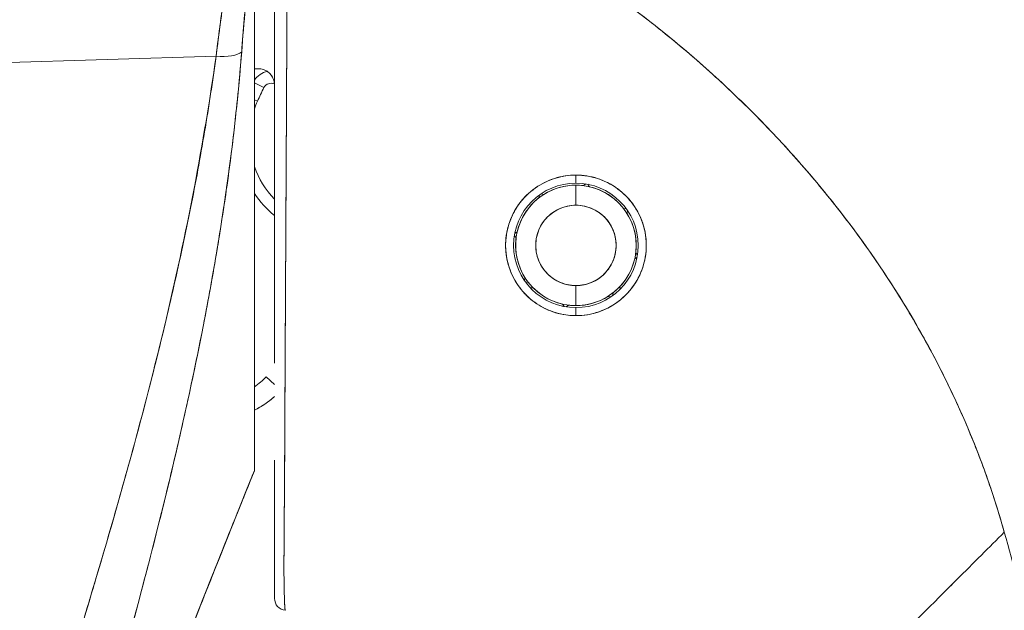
# Model space of a CAD drawing. Header units: inches. Extents: x 15 to 357, y 5 to 227.
# Tile 19 of 107: x 99.627 to 100.592, y 139.649 to 140.228. Entities that reach past the tile are written whole.
import ezdxf

# ---------------------------------------------------------------- set-up
doc = ezdxf.new("R2010")
doc.units = ezdxf.units.IN
doc.header["$LTSCALE"] = 22
doc.header["$MEASUREMENT"] = 0
doc.layers.add('Visible (ANSI)', color=7, linetype='Continuous', lineweight=5)

msp = doc.modelspace()

# ---------------------------------------------------------------- linework, layer by layer
at = {"layer": 'Visible (ANSI)'}
for p, q in [((99.8571, 140.31732), (99.8571, 139.78598)), ((99.8195, 140.19212), (99.17341, 140.17291)), ((99.17341, 140.17291), (99.8195, 140.19212)), ((99.81773, 140.17924), (99.81773, 140.17977)), ((99.81773, 140.17977), (99.81773, 140.17924)), ((99.86047, 140.17996), (99.8571, 140.17996)), ((99.8887, 140.17996), (99.88869, 140.17996)), ((99.88869, 140.17996), (99.8887, 140.17996)), ((99.86645, 140.1614), (99.8571, 140.16613)), ((99.8571, 140.16613), (99.86645, 140.1614)), ((99.88864, 140.16815), (99.88864, 140.16815)), ((99.88859, 140.15815), (99.88859, 140.15815)), ((99.86008, 140.14811), (99.8571, 140.14946)), ((99.8571, 140.14946), (99.86008, 140.14811)), ((100.17206, 140.06776), (100.17206, 140.07563)), ((100.17206, 140.07563), (100.17206, 140.06776)), ((100.17206, 140.06579), (100.17206, 140.0461)), ((100.17206, 140.0461), (100.17206, 140.06579)), ((100.17932, 140.06534), (100.18168, 140.06699)), ((100.18168, 140.06699), (100.17932, 140.06534)), ((100.18363, 140.06665), (100.18529, 140.06429)), ((100.18529, 140.06429), (100.18363, 140.06665)), ((100.13575, 140.05331), (100.13625, 140.05614)), ((100.13625, 140.05614), (100.13575, 140.05331)), ((100.13788, 140.05728), (100.14072, 140.05678)), ((100.14072, 140.05678), (100.13788, 140.05728)), ((100.21863, 140.04304), (100.22147, 140.04254)), ((100.22147, 140.04254), (100.21863, 140.04304)), ((100.22211, 140.03808), (100.22261, 140.04092)), ((100.22261, 140.04092), (100.22211, 140.03808)), ((100.11345, 140.01399), (100.1118, 140.01635)), ((100.1118, 140.01635), (100.11345, 140.01399)), ((100.11451, 140.01996), (100.11215, 140.0183)), ((100.11215, 140.0183), (100.11451, 140.01996)), ((100.23198, 139.99516), (100.22962, 139.99351)), ((100.22962, 139.99351), (100.23198, 139.99516)), ((100.23067, 139.99948), (100.23232, 139.99711)), ((100.23232, 139.99711), (100.23067, 139.99948)), ((100.12201, 139.97539), (100.12151, 139.97255)), ((100.12151, 139.97255), (100.12201, 139.97539)), ((99.88758, 139.96522), (99.88758, 139.96522)), ((100.12549, 139.97042), (100.12265, 139.97092)), ((100.12265, 139.97092), (100.12549, 139.97042)), ((100.12733, 139.96522), (100.13006, 139.96522)), ((100.17206, 139.96736), (100.17206, 139.94768)), ((100.17206, 139.94768), (100.17206, 139.96736)), ((100.21407, 139.96522), (100.21679, 139.96522)), ((100.20625, 139.95618), (100.20341, 139.95668)), ((100.20341, 139.95668), (100.20625, 139.95618)), ((100.20837, 139.96016), (100.20787, 139.95732)), ((100.20787, 139.95732), (100.20837, 139.96016)), ((100.15884, 139.94918), (100.16049, 139.94682)), ((100.16049, 139.94682), (100.15884, 139.94918)), ((100.16481, 139.94812), (100.16244, 139.94647)), ((100.16244, 139.94647), (100.16481, 139.94812)), ((100.17206, 139.93783), (100.17206, 139.94571)), ((100.17206, 139.94571), (100.17206, 139.93783)), ((99.87679, 139.87021), (99.86873, 139.87798)), ((99.79222, 139.85641), (99.79222, 139.85641)), ((99.79222, 139.85641), (99.79222, 139.85641)), ((99.78797, 139.83719), (99.78798, 139.83718)), ((99.78798, 139.83718), (99.78797, 139.83719)), ((99.8571, 139.78597), (99.8571, 139.78584))]:
    msp.add_line(p, q, dxfattribs=at)
for centre, radius, start, end in [((99.87348, 140.15784), 0.01969, 100.61671, 146.29062), ((99.87348, 140.15784), 0.01969, 100.61671, 146.29062), ((99.87348, 140.15784), 0.00787, 66.13405, 153.15651), ((100.17206, 140.00673), 0.34252, 153.15651, 155.62131), ((99.93897, 140.11236), 0.08661, 155.62131, 160.95341), ((99.93897, 140.11236), 0.08661, 199.04659, 224.11206), ((100.17206, 140.00673), 0.06102, 90, 270), ((100.17206, 140.00673), 0.06102, 90, 270), ((100.17206, 140.00673), 0.05905, 90, 270), ((100.17206, 140.00673), 0.05905, 90, 122.05844), ((100.17206, 140.00673), 0.06102, 270, 90), ((100.17206, 140.00673), 0.06102, 270, 90), ((100.17206, 140.00673), 0.05905, 82.94155, 90), ((100.17206, 140.00673), 0.05905, 270, 90), ((100.17206, 140.00673), 0.05905, 37.94159, 77.05844), ((99.93897, 140.11236), 0.09842, 213.71318, 230.81515), ((99.93897, 140.11236), 0.09843, 213.71353, 230.81534), ((100.17206, 140.00673), 0.05905, 127.94156, 167.05842), ((100.17206, 140.00673), 0.03937, 90, 270), ((100.17206, 140.00673), 0.03937, 270, 90), ((100.17206, 140.00673), 0.05905, 352.94159, 32.05841), ((100.17206, 140.00673), 0.05905, 172.94159, 212.05841), ((100.17206, 140.00673), 0.05905, 307.94156, 347.05842), ((100.17206, 140.00673), 0.05905, 217.94159, 257.05844), ((100.17206, 140.00673), 0.05905, 270, 302.05844), ((100.17206, 140.00673), 0.05905, 262.94155, 270), ((99.81206, 139.93265), 0.07874, 304.89318, 316.03304), ((99.81206, 139.93265), 0.07874, 304.89318, 316.03304), ((99.81206, 139.93265), 0.09843, 297.23483, 311.12002), ((99.8886, 139.66069), 0.01181, 179.99977, 264.1615)]:
    msp.add_arc(centre, radius, start, end, dxfattribs=at)
for centre, major_axis, ratio, start_param, end_param in [((99.81401, 140.2051), (0.03298, -0.00496), 0.369446, 4.934676, 5.954037), ((99.81401, 140.2051), (0.03298, -0.00496), 0.369446, 4.934676, 5.954036), ((99.80986, 139.90848), (0.01181, 0), 0.607632, 3.991149, 3.991236), ((99.80986, 139.90848), (-0.01181, 0), 0.607631, 0.849544, 0.849632), ((99.80289, 139.88871), (-0.0092, 0.00741), 0.041162, 1.231443, 1.231559), ((99.80289, 139.88871), (0.0092, -0.00741), 0.041186, 4.373039, 4.373155), ((99.85714, 139.79157), (0.00004, 0.00573), 0.00041, 2.927881, 3.141246)]:
    msp.add_ellipse(centre, major_axis=major_axis, ratio=ratio, start_param=start_param, end_param=end_param, dxfattribs=at)
for points, knots in [([(99.87679, 139.89121), (99.87679, 139.89121), (99.87679, 139.89121), (99.87679, 139.89121), (99.87679, 139.89843), (99.87679, 139.9058), (99.87679, 139.91331), (99.87679, 139.92364), (99.87679, 139.93423), (99.87679, 139.94505), (99.87679, 139.95701), (99.87679, 139.96926), (99.87679, 139.98177), (99.87679, 139.99395), (99.87679, 140.00638), (99.87679, 140.01903), (99.87679, 140.03123), (99.87679, 140.04364), (99.87679, 140.05623), (99.87679, 140.06834), (99.87679, 140.08062), (99.87679, 140.09306), (99.87679, 140.10498), (99.87679, 140.11704), (99.87679, 140.12923), (99.87679, 140.13092), (99.87679, 140.13262), (99.87679, 140.13432), (99.87679, 140.1443), (99.87679, 140.15436), (99.87679, 140.16449), (99.87679, 140.17575), (99.87679, 140.1871), (99.87679, 140.19853), (99.87679, 140.20897), (99.87679, 140.21947), (99.87679, 140.23003), (99.87679, 140.23997), (99.87679, 140.24996), (99.87679, 140.25999), (99.87679, 140.27013), (99.87679, 140.28032), (99.87679, 140.29054), (99.87679, 140.30095), (99.87679, 140.3114), (99.87679, 140.32187), (99.87679, 140.33255), (99.87679, 140.34325), (99.87679, 140.35398), (99.87679, 140.36485), (99.87679, 140.37575), (99.87679, 140.38666), (99.87679, 140.39693), (99.87679, 140.40721), (99.87679, 140.41749)], [0.5, 0.5, 0.5, 0.5, 0.5, 0.5, 0.5, 0.5258228, 0.5258228, 0.5258228, 0.561377, 0.561377, 0.561377, 0.6006713, 0.6006713, 0.6006713, 0.6389349, 0.6389349, 0.6389349, 0.6758218, 0.6758218, 0.6758218, 0.7112841, 0.7112841, 0.7112841, 0.7452749, 0.7452749, 0.7452749, 0.75, 0.75, 0.75, 0.7777494, 0.7777494, 0.7777494, 0.808588, 0.808588, 0.808588, 0.8367556, 0.8367556, 0.8367556, 0.8632657, 0.8632657, 0.8632657, 0.8900795, 0.8900795, 0.8900795, 0.9173812, 0.9173812, 0.9173812, 0.945208, 0.945208, 0.945208, 0.9734289, 0.9734289, 0.9734289, 1, 1, 1, 1]), ([(99.87679, 140.41749), (99.87679, 140.37166), (99.87679, 140.32673), (99.87679, 140.28242), (99.87679, 140.2381), (99.87679, 140.1944), (99.87679, 140.15219), (99.87679, 140.10998), (99.87679, 140.06927), (99.87679, 140.03074), (99.87679, 139.99221), (99.87679, 139.95586), (99.87679, 139.92239), (99.87679, 139.91171), (99.87679, 139.90132), (99.87679, 139.89119)], [0, 0, 0, 0, 0.1111111, 0.1111111, 0.1111111, 0.2222222, 0.2222222, 0.2222222, 0.3333333, 0.3333333, 0.3333333, 0.4444444, 0.4444444, 0.4444444, 0.4799031, 0.4799031, 0.4799031, 0.4799031]), ([(99.8874, 139.64894), (99.88731, 139.64898), (99.88722, 139.64921), (99.88713, 139.64975), (99.88709, 139.65001), (99.88705, 139.65034), (99.88701, 139.65075), (99.887, 139.65086), (99.88699, 139.65098), (99.88698, 139.65111), (99.88692, 139.65174), (99.88687, 139.65251), (99.88681, 139.65343), (99.88676, 139.6543), (99.8867, 139.65531), (99.88665, 139.65649), (99.88665, 139.65664), (99.88664, 139.65679), (99.88663, 139.65695), (99.88657, 139.65836), (99.88652, 139.66), (99.88646, 139.6619), (99.88641, 139.66354), (99.88637, 139.66537), (99.88632, 139.66743), (99.88631, 139.66779), (99.8863, 139.66815), (99.88629, 139.66852), (99.88624, 139.67101), (99.88618, 139.67382), (99.88614, 139.677), (99.88611, 139.67963), (99.88608, 139.68252), (99.88607, 139.68571), (99.88607, 139.68631), (99.88606, 139.68691), (99.88606, 139.68752), (99.88605, 139.69137), (99.88606, 139.69561), (99.88608, 139.70027), (99.88609, 139.70444), (99.88612, 139.70895), (99.88614, 139.71381), (99.88614, 139.71436), (99.88615, 139.71491), (99.88615, 139.71546), (99.88618, 139.72091), (99.88623, 139.72682), (99.88628, 139.73323), (99.88633, 139.73952), (99.88638, 139.74629), (99.88644, 139.75356), (99.8865, 139.76087), (99.88656, 139.76865), (99.88662, 139.77698), (99.88668, 139.78514), (99.88673, 139.79382), (99.88678, 139.80306), (99.88678, 139.80427), (99.88679, 139.80548), (99.88679, 139.8067), (99.88683, 139.81464), (99.88687, 139.823), (99.8869, 139.83182), (99.88695, 139.84164), (99.887, 139.85203), (99.88705, 139.86305), (99.88707, 139.86734), (99.88709, 139.87173), (99.88712, 139.87621), (99.88715, 139.88278), (99.88719, 139.88955), (99.88722, 139.89655), (99.88733, 139.91765), (99.88746, 139.94087), (99.88759, 139.96698), (99.8876, 139.96777), (99.8876, 139.96857), (99.8876, 139.96937), (99.88773, 139.99354), (99.88788, 140.02018), (99.88802, 140.04788), (99.88809, 140.05938), (99.88815, 140.07105), (99.88821, 140.08278), (99.88829, 140.09817), (99.88837, 140.11367), (99.88845, 140.12912), (99.88858, 140.15475), (99.8887, 140.18023), (99.88881, 140.20478), (99.88882, 140.20647), (99.88883, 140.20815), (99.88883, 140.20982), (99.88896, 140.23643), (99.88906, 140.26191), (99.88917, 140.28674), (99.88922, 140.29687), (99.88926, 140.30689), (99.88931, 140.31682), (99.88937, 140.33036), (99.88943, 140.34375), (99.88949, 140.35679), (99.88958, 140.37822), (99.88966, 140.39871), (99.88971, 140.41739)], [0, 0, 0, 0, 0.051587, 0.051587, 0.051587, 0.076923, 0.076923, 0.076923, 0.084185, 0.084185, 0.084185, 0.12001, 0.12001, 0.12001, 0.153846, 0.153846, 0.153846, 0.158111, 0.158111, 0.158111, 0.197166, 0.197166, 0.197166, 0.230769, 0.230769, 0.230769, 0.236582, 0.236582, 0.236582, 0.275566, 0.275566, 0.275566, 0.307692, 0.307692, 0.307692, 0.313667, 0.313667, 0.313667, 0.351144, 0.351144, 0.351144, 0.384615, 0.384615, 0.384615, 0.388358, 0.388358, 0.388358, 0.425269, 0.425269, 0.425269, 0.461538, 0.461538, 0.461538, 0.498022, 0.498022, 0.498022, 0.533802, 0.533802, 0.533802, 0.538462, 0.538462, 0.538462, 0.568677, 0.568677, 0.568677, 0.602294, 0.602294, 0.602294, 0.615385, 0.615385, 0.615385, 0.634551, 0.634551, 0.634551, 0.692308, 0.692308, 0.692308, 0.694069, 0.694069, 0.694069, 0.747191, 0.747191, 0.747191, 0.769231, 0.769231, 0.769231, 0.798153, 0.798153, 0.798153, 0.846154, 0.846154, 0.846154, 0.849449, 0.849449, 0.849449, 0.901739, 0.901739, 0.901739, 0.923077, 0.923077, 0.923077, 0.952173, 0.952173, 0.952173, 1, 1, 1, 1]), ([(99.88971, 140.41739), (99.88967, 140.40695), (99.88963, 140.39652), (99.88959, 140.3861), (99.88954, 140.37502), (99.8895, 140.36396), (99.88946, 140.35293), (99.88941, 140.34204), (99.88937, 140.33117), (99.88932, 140.32034), (99.88928, 140.3097), (99.88923, 140.2991), (99.88919, 140.28854), (99.88918, 140.28583), (99.88917, 140.28313), (99.88915, 140.28043), (99.88912, 140.27277), (99.88909, 140.26513), (99.88905, 140.25751), (99.88901, 140.24733), (99.88896, 140.23719), (99.88892, 140.2271), (99.88887, 140.21638), (99.88882, 140.20571), (99.88877, 140.19512), (99.88871, 140.18351), (99.88866, 140.17199), (99.8886, 140.16057), (99.88858, 140.15647), (99.88856, 140.15238), (99.88854, 140.1483), (99.8885, 140.14041), (99.88846, 140.13256), (99.88842, 140.12478), (99.88836, 140.11239), (99.8883, 140.10015), (99.88824, 140.08807), (99.88817, 140.07543), (99.88811, 140.06296), (99.88804, 140.05069), (99.888, 140.04206), (99.88795, 140.03352), (99.8879, 140.02509), (99.88788, 140.02102), (99.88786, 140.01697), (99.88784, 140.01294), (99.88777, 140.00007), (99.8877, 139.98745), (99.88763, 139.97512), (99.88756, 139.96238), (99.88749, 139.94995), (99.88743, 139.93784), (99.88739, 139.93012), (99.88735, 139.92254), (99.88731, 139.9151), (99.8873, 139.91191), (99.88728, 139.90874), (99.88727, 139.9056), (99.88722, 139.89642), (99.88718, 139.88746), (99.88714, 139.87869), (99.8871, 139.87079), (99.88707, 139.86304), (99.88703, 139.85543), (99.887, 139.8483), (99.88696, 139.84128), (99.88693, 139.83439), (99.88691, 139.82985), (99.88688, 139.82536), (99.88686, 139.82091), (99.88685, 139.81875), (99.88684, 139.81659), (99.88682, 139.81445), (99.88679, 139.8079), (99.88675, 139.80148), (99.88671, 139.7952), (99.88667, 139.78877), (99.88663, 139.7825), (99.88659, 139.77641), (99.88655, 139.77003), (99.8865, 139.76385), (99.88646, 139.75793), (99.88642, 139.75256), (99.88639, 139.74741), (99.88635, 139.74251), (99.88634, 139.742), (99.88634, 139.7415), (99.88634, 139.741), (99.8863, 139.73614), (99.88627, 139.73153), (99.88623, 139.72716), (99.8862, 139.72317), (99.88618, 139.71939), (99.88615, 139.71578), (99.88613, 139.71252), (99.88612, 139.7094), (99.8861, 139.70642), (99.88609, 139.70372), (99.88608, 139.70115), (99.88607, 139.69867), (99.88606, 139.69644), (99.88606, 139.69429), (99.88606, 139.69222), (99.88606, 139.69149), (99.88606, 139.69077), (99.88606, 139.69005), (99.88606, 139.68892), (99.88606, 139.68781), (99.88606, 139.68673), (99.88607, 139.68505), (99.88608, 139.68343), (99.88609, 139.68188), (99.8861, 139.68034), (99.88612, 139.67886), (99.88613, 139.67744), (99.88615, 139.67596), (99.88617, 139.67455), (99.88619, 139.6732), (99.88622, 139.67174), (99.88625, 139.67035), (99.88627, 139.66902), (99.8863, 139.66759), (99.88634, 139.66624), (99.88637, 139.66496), (99.8864, 139.66378), (99.88644, 139.66266), (99.88647, 139.6616), (99.88648, 139.6612), (99.88649, 139.66082), (99.88651, 139.66044), (99.88652, 139.65994), (99.88654, 139.65945), (99.88656, 139.65897), (99.88658, 139.65824), (99.88661, 139.65754), (99.88664, 139.65688), (99.88667, 139.65628), (99.88669, 139.65571), (99.88672, 139.65517), (99.88674, 139.65467), (99.88677, 139.65421), (99.88679, 139.65377), (99.88682, 139.65336), (99.88684, 139.65298), (99.88687, 139.65262), (99.88689, 139.65229), (99.88691, 139.65199), (99.88693, 139.6517), (99.88696, 139.65143), (99.88698, 139.65118), (99.887, 139.65095), (99.88702, 139.65074), (99.88704, 139.65054), (99.88706, 139.65036), (99.88708, 139.6502), (99.8871, 139.65004), (99.88712, 139.6499), (99.88714, 139.64977), (99.88716, 139.64965), (99.88718, 139.64955), (99.8872, 139.64945), (99.88722, 139.64937), (99.88724, 139.64929), (99.88726, 139.64922), (99.88727, 139.64916), (99.88729, 139.64911), (99.88731, 139.64907), (99.88732, 139.64903), (99.88734, 139.649), (99.88735, 139.64898), (99.88737, 139.64896), (99.88738, 139.64895), (99.88739, 139.64894), (99.88739, 139.64894), (99.8874, 139.64894)], [0, 0, 0, 0, 0.025215, 0.025215, 0.025215, 0.052019, 0.052019, 0.052019, 0.078475, 0.078475, 0.078475, 0.104458, 0.104458, 0.104458, 0.111111, 0.111111, 0.111111, 0.130002, 0.130002, 0.130002, 0.155281, 0.155281, 0.155281, 0.182167, 0.182167, 0.182167, 0.211639, 0.211639, 0.211639, 0.222222, 0.222222, 0.222222, 0.242719, 0.242719, 0.242719, 0.275303, 0.275303, 0.275303, 0.309372, 0.309372, 0.309372, 0.333333, 0.333333, 0.333333, 0.34491, 0.34491, 0.34491, 0.381911, 0.381911, 0.381911, 0.420108, 0.420108, 0.420108, 0.444444, 0.444444, 0.444444, 0.45489, 0.45489, 0.45489, 0.485385, 0.485385, 0.485385, 0.512843, 0.512843, 0.512843, 0.5386, 0.5386, 0.5386, 0.555556, 0.555556, 0.555556, 0.563824, 0.563824, 0.563824, 0.589065, 0.589065, 0.589065, 0.614921, 0.614921, 0.614921, 0.642049, 0.642049, 0.642049, 0.666667, 0.666667, 0.666667, 0.669208, 0.669208, 0.669208, 0.693865, 0.693865, 0.693865, 0.716345, 0.716345, 0.716345, 0.736729, 0.736729, 0.736729, 0.755149, 0.755149, 0.755149, 0.771835, 0.771835, 0.771835, 0.777778, 0.777778, 0.777778, 0.787269, 0.787269, 0.787269, 0.80203, 0.80203, 0.80203, 0.816729, 0.816729, 0.816729, 0.83205, 0.83205, 0.83205, 0.848651, 0.848651, 0.848651, 0.866499, 0.866499, 0.866499, 0.882849, 0.882849, 0.882849, 0.888889, 0.888889, 0.888889, 0.896936, 0.896936, 0.896936, 0.909337, 0.909337, 0.909337, 0.920569, 0.920569, 0.920569, 0.930826, 0.930826, 0.930826, 0.940227, 0.940227, 0.940227, 0.948872, 0.948872, 0.948872, 0.956852, 0.956852, 0.956852, 0.964251, 0.964251, 0.964251, 0.971144, 0.971144, 0.971144, 0.977589, 0.977589, 0.977589, 0.983597, 0.983597, 0.983597, 0.989157, 0.989157, 0.989157, 0.994249, 0.994249, 0.994249, 0.998848, 0.998848, 0.998848, 1, 1, 1, 1]), ([(100.59165, 139.72553), (100.5871, 139.74183), (100.58196, 139.75826), (100.57623, 139.77478), (100.5705, 139.7913), (100.56416, 139.80792), (100.5572, 139.82459), (100.55024, 139.84127), (100.54265, 139.858), (100.53441, 139.87476), (100.52617, 139.89152), (100.51729, 139.90829), (100.50773, 139.92505), (100.49817, 139.9418), (100.48795, 139.95854), (100.47703, 139.97521), (100.46611, 139.99188), (100.45451, 140.00848), (100.4422, 140.02497), (100.42989, 140.04146), (100.41687, 140.05784), (100.40314, 140.07405), (100.3894, 140.09026), (100.37495, 140.10631), (100.35976, 140.12214), (100.34458, 140.13797), (100.32867, 140.15358), (100.31202, 140.16891), (100.29536, 140.18424), (100.27798, 140.1993), (100.25985, 140.21402), (100.24172, 140.22874), (100.22285, 140.24313), (100.20325, 140.25711), (100.18364, 140.2711), (100.16329, 140.28469), (100.14221, 140.29781), (100.12113, 140.31094), (100.09932, 140.3236), (100.07679, 140.33574), (100.05425, 140.34787), (100.03099, 140.35947), (100.00703, 140.37048), (99.98306, 140.38149), (99.95839, 140.3919), (99.93304, 140.40164), (99.91881, 140.4071), (99.90436, 140.41236), (99.88971, 140.41739)], [0, 0, 0, 0, 0.06426, 0.06426, 0.06426, 0.128523, 0.128523, 0.128523, 0.192785, 0.192785, 0.192785, 0.257047, 0.257047, 0.257047, 0.321309, 0.321309, 0.321309, 0.385571, 0.385571, 0.385571, 0.449834, 0.449834, 0.449834, 0.514096, 0.514096, 0.514096, 0.578358, 0.578358, 0.578358, 0.64262, 0.64262, 0.64262, 0.706882, 0.706882, 0.706882, 0.771145, 0.771145, 0.771145, 0.835407, 0.835407, 0.835407, 0.899669, 0.899669, 0.899669, 0.963931, 0.963931, 0.963931, 1, 1, 1, 1]), ([(99.88971, 140.41739), (99.9405, 140.39995), (99.98876, 140.37982), (100.03432, 140.35754), (100.07988, 140.33526), (100.12273, 140.31081), (100.1628, 140.2847), (100.20286, 140.25859), (100.24014, 140.23081), (100.27461, 140.20182), (100.30909, 140.17283), (100.34076, 140.14264), (100.36967, 140.11167), (100.39859, 140.0807), (100.42474, 140.04895), (100.44824, 140.0168), (100.47173, 139.98465), (100.49257, 139.9521), (100.51087, 139.9195), (100.52917, 139.8869), (100.54495, 139.85424), (100.55836, 139.82181), (100.57176, 139.7894), (100.58279, 139.75723), (100.59165, 139.72553)], [0, 0, 0, 0, 0.125007, 0.125007, 0.125007, 0.250015, 0.250015, 0.250015, 0.375022, 0.375022, 0.375022, 0.50003, 0.50003, 0.50003, 0.625037, 0.625037, 0.625037, 0.750045, 0.750045, 0.750045, 0.875052, 0.875052, 0.875052, 1, 1, 1, 1]), ([(99.84088, 140.34331), (99.83822, 140.32612), (99.83566, 140.30901), (99.8332, 140.29204), (99.83073, 140.27506), (99.82835, 140.25821), (99.82607, 140.24155), (99.82379, 140.22488), (99.82159, 140.20839), (99.8195, 140.19212)], [0, 0, 0, 0, 0.333333, 0.333333, 0.333333, 0.666667, 0.666667, 0.666667, 1, 1, 1, 1]), ([(99.8195, 140.19212), (99.82093, 140.20322), (99.8224, 140.21442), (99.82392, 140.22571), (99.82463, 140.23097), (99.82534, 140.23626), (99.82607, 140.24156), (99.8269, 140.24762), (99.82774, 140.25371), (99.8286, 140.25982), (99.83009, 140.27049), (99.83163, 140.28123), (99.83319, 140.29203), (99.83331, 140.29281), (99.83342, 140.29359), (99.83354, 140.29437), (99.83522, 140.30595), (99.83696, 140.3176), (99.83873, 140.32929), (99.83944, 140.33396), (99.84016, 140.33863), (99.84088, 140.34331)], [0, 0, 0, 0, 0.227322, 0.227322, 0.227322, 0.333333, 0.333333, 0.333333, 0.45463, 0.45463, 0.45463, 0.666667, 0.666667, 0.666667, 0.681967, 0.681967, 0.681967, 0.9093, 0.9093, 0.9093, 1, 1, 1, 1]), ([(99.85636, 140.32986), (99.85487, 140.31458), (99.85344, 140.29941), (99.85207, 140.2844), (99.8507, 140.2694), (99.8494, 140.25455), (99.84816, 140.23988), (99.84692, 140.22522), (99.84574, 140.21073), (99.84463, 140.19647)], [0, 0, 0, 0, 0.3333333, 0.3333333, 0.3333333, 0.6666667, 0.6666667, 0.6666667, 1, 1, 1, 1]), ([(99.85636, 140.32986), (99.85633, 140.32956), (99.8563, 140.32926), (99.85627, 140.32896), (99.85516, 140.31757), (99.85409, 140.30623), (99.85304, 140.29494), (99.852, 140.28373), (99.85099, 140.27257), (99.85002, 140.26148), (99.84905, 140.25046), (99.84812, 140.2395), (99.84722, 140.22864), (99.84632, 140.21782), (99.84546, 140.2071), (99.84463, 140.19647)], [0, 0, 0, 0, 0.0066, 0.0066, 0.0066, 0.256927, 0.256927, 0.256927, 0.505833, 0.505833, 0.505833, 0.753477, 0.753477, 0.753477, 1, 1, 1, 1]), ([(99.8571, 139.78597), (99.8571, 139.79514), (99.8571, 139.80804), (99.8571, 139.8248), (99.8571, 139.84155), (99.8571, 139.86215), (99.8571, 139.88625), (99.8571, 139.91035), (99.8571, 139.93795), (99.8571, 139.96868), (99.8571, 139.99941), (99.8571, 140.03327), (99.8571, 140.06988), (99.8571, 140.1065), (99.8571, 140.14586), (99.8571, 140.18719), (99.8571, 140.22851), (99.8571, 140.2718), (99.8571, 140.31732)], [0, 0, 0, 0, 0.166667, 0.166667, 0.166667, 0.333333, 0.333333, 0.333333, 0.5, 0.5, 0.5, 0.666667, 0.666667, 0.666667, 0.833333, 0.833333, 0.833333, 1, 1, 1, 1]), ([(99.84463, 140.19647), (99.84184, 140.16093), (99.83814, 140.12562), (99.83354, 140.09008), (99.82894, 140.05454), (99.82344, 140.01876), (99.81707, 139.98234), (99.8107, 139.94592), (99.80346, 139.90885), (99.79531, 139.8707), (99.78716, 139.83255), (99.7781, 139.79332), (99.76807, 139.75254), (99.75804, 139.71176), (99.74704, 139.66943), (99.73495, 139.625), (99.72287, 139.58057), (99.70972, 139.53405), (99.69534, 139.48475), (99.68096, 139.43546), (99.66536, 139.3834), (99.64839, 139.32776), (99.63141, 139.27212), (99.61305, 139.2129), (99.59318, 139.14935), (99.57331, 139.0858), (99.55193, 139.01792), (99.52933, 138.9458)], [0, 0, 0, 0, 0.111111, 0.111111, 0.111111, 0.222222, 0.222222, 0.222222, 0.333333, 0.333333, 0.333333, 0.444444, 0.444444, 0.444444, 0.555556, 0.555556, 0.555556, 0.666667, 0.666667, 0.666667, 0.777778, 0.777778, 0.777778, 0.888889, 0.888889, 0.888889, 1, 1, 1, 1]), ([(99.84463, 140.19647), (99.84368, 140.18427), (99.84261, 140.17194), (99.84141, 140.15946), (99.84022, 140.14717), (99.83891, 140.13474), (99.83747, 140.12219), (99.83605, 140.10978), (99.83451, 140.09726), (99.83283, 140.08461), (99.83118, 140.07209), (99.8294, 140.05945), (99.8275, 140.04669), (99.82562, 140.03404), (99.82362, 140.02127), (99.8215, 140.00839), (99.81939, 139.99558), (99.81716, 139.98267), (99.81482, 139.96964), (99.81271, 139.9579), (99.8105, 139.94607), (99.80821, 139.93415), (99.80797, 139.9329), (99.80772, 139.93165), (99.80748, 139.93039), (99.80493, 139.91722), (99.80226, 139.90395), (99.79949, 139.89057), (99.79671, 139.87718), (99.79383, 139.86369), (99.79084, 139.85009), (99.78784, 139.83646), (99.78473, 139.82272), (99.78153, 139.80887), (99.77831, 139.79497), (99.77498, 139.78095), (99.77156, 139.76682), (99.76811, 139.75261), (99.76456, 139.73828), (99.76092, 139.72385), (99.75724, 139.70929), (99.75346, 139.69462), (99.74959, 139.67983), (99.74606, 139.66635), (99.74246, 139.65277), (99.73877, 139.6391), (99.73837, 139.63762), (99.73797, 139.63614), (99.73757, 139.63465), (99.73342, 139.61929), (99.72917, 139.60381), (99.72484, 139.5882), (99.72044, 139.57238), (99.71595, 139.55642), (99.71137, 139.54034), (99.70671, 139.524), (99.70197, 139.50753), (99.69714, 139.49092), (99.69222, 139.47402), (99.68721, 139.45698), (99.68212, 139.4398), (99.67693, 139.42228), (99.67165, 139.40461), (99.66629, 139.3868), (99.66081, 139.3686), (99.65524, 139.35025), (99.6496, 139.33174), (99.64742, 139.3246), (99.64523, 139.31743), (99.64303, 139.31023), (99.63939, 139.29836), (99.63573, 139.28643), (99.63203, 139.27444), (99.62594, 139.25469), (99.61978, 139.23477), (99.61353, 139.21467), (99.60712, 139.19403), (99.60063, 139.17321), (99.59407, 139.15221), (99.58731, 139.1306), (99.58048, 139.10879), (99.57358, 139.08679), (99.56648, 139.06413), (99.55929, 139.04125), (99.55204, 139.01816), (99.54454, 138.99427), (99.53696, 138.97015), (99.52933, 138.9458)], [0, 0, 0, 0, 0.037382, 0.037382, 0.037382, 0.074234, 0.074234, 0.074234, 0.110636, 0.110636, 0.110636, 0.146671, 0.146671, 0.146671, 0.182417, 0.182417, 0.182417, 0.217957, 0.217957, 0.217957, 0.25, 0.25, 0.25, 0.253368, 0.253368, 0.253368, 0.288725, 0.288725, 0.288725, 0.324095, 0.324095, 0.324095, 0.359547, 0.359547, 0.359547, 0.39515, 0.39515, 0.39515, 0.430974, 0.430974, 0.430974, 0.467089, 0.467089, 0.467089, 0.5, 0.5, 0.5, 0.503564, 0.503564, 0.503564, 0.540473, 0.540473, 0.540473, 0.577897, 0.577897, 0.577897, 0.615918, 0.615918, 0.615918, 0.654622, 0.654622, 0.654622, 0.694093, 0.694093, 0.694093, 0.734423, 0.734423, 0.734423, 0.75, 0.75, 0.75, 0.775706, 0.775706, 0.775706, 0.818036, 0.818036, 0.818036, 0.861515, 0.861515, 0.861515, 0.906243, 0.906243, 0.906243, 0.952322, 0.952322, 0.952322, 1, 1, 1, 1]), ([(99.88869, 140.17996), (99.88872, 140.18519), (99.88874, 140.19044), (99.88877, 140.19571), (99.88877, 140.19655), (99.88878, 140.19739), (99.88878, 140.19823)], [0.80499122, 0.80499122, 0.80499122, 0.80499122, 0.81835883, 0.81835883, 0.81835883, 0.82049321, 0.82049321, 0.82049321, 0.82049321]), ([(99.8195, 140.19212), (99.80774, 140.10831), (99.79098, 140.01942), (99.76855, 139.92542), (99.74612, 139.83141), (99.71801, 139.73229), (99.68628, 139.6282), (99.65455, 139.5241), (99.61919, 139.41502), (99.58264, 139.30118), (99.54608, 139.18735), (99.50832, 139.06875), (99.46855, 138.94531)], [0, 0, 0, 0, 0.25, 0.25, 0.25, 0.5, 0.5, 0.5, 0.75, 0.75, 0.75, 1, 1, 1, 1]), ([(99.46855, 138.94531), (99.47616, 138.96951), (99.4838, 138.99369), (99.49147, 139.01786), (99.49875, 139.0408), (99.50607, 139.06373), (99.51341, 139.08664), (99.52041, 139.10849), (99.52743, 139.13034), (99.53446, 139.15217), (99.54118, 139.17302), (99.54791, 139.19387), (99.55465, 139.21471), (99.56109, 139.23464), (99.56755, 139.25457), (99.574, 139.2745), (99.58018, 139.2936), (99.58636, 139.3127), (99.59253, 139.3318), (99.59846, 139.35013), (99.60438, 139.36847), (99.61028, 139.38681), (99.61596, 139.40444), (99.62162, 139.42208), (99.62726, 139.43972), (99.6327, 139.45672), (99.63812, 139.47372), (99.64351, 139.49073), (99.64871, 139.50714), (99.65389, 139.52357), (99.65904, 139.53999), (99.66171, 139.54851), (99.66437, 139.55703), (99.66702, 139.56556), (99.66931, 139.57293), (99.67159, 139.5803), (99.67387, 139.58768), (99.67863, 139.60308), (99.68335, 139.6185), (99.68802, 139.63392), (99.69256, 139.64889), (99.69706, 139.66387), (99.70151, 139.67886), (99.70583, 139.69344), (99.71012, 139.70802), (99.71434, 139.72262), (99.71846, 139.73684), (99.72253, 139.75108), (99.72654, 139.76532), (99.73045, 139.77923), (99.73431, 139.79315), (99.73811, 139.80708), (99.74182, 139.82071), (99.74547, 139.83434), (99.74906, 139.84799), (99.75257, 139.86137), (99.75601, 139.87476), (99.75938, 139.88816), (99.7627, 139.90132), (99.76594, 139.91449), (99.7691, 139.92767), (99.77221, 139.94064), (99.77524, 139.95362), (99.77819, 139.96662), (99.7811, 139.97942), (99.78393, 139.99224), (99.78667, 140.00506), (99.78937, 140.01773), (99.79199, 140.0304), (99.79452, 140.04309), (99.79702, 140.05563), (99.79943, 140.06819), (99.80174, 140.08075), (99.80402, 140.0932), (99.80622, 140.10565), (99.80831, 140.11812), (99.81039, 140.13048), (99.81236, 140.14285), (99.81423, 140.15523), (99.81609, 140.16752), (99.81785, 140.17982), (99.8195, 140.19212)], [0, 0, 0, 0, 0.058373, 0.058373, 0.058373, 0.113771, 0.113771, 0.113771, 0.166588, 0.166588, 0.166588, 0.217025, 0.217025, 0.217025, 0.265271, 0.265271, 0.265271, 0.311506, 0.311506, 0.311506, 0.355892, 0.355892, 0.355892, 0.398581, 0.398581, 0.398581, 0.439711, 0.439711, 0.439711, 0.479413, 0.479413, 0.479413, 0.5, 0.5, 0.5, 0.517807, 0.517807, 0.517807, 0.555021, 0.555021, 0.555021, 0.59116, 0.59116, 0.59116, 0.62632, 0.62632, 0.62632, 0.660593, 0.660593, 0.660593, 0.694065, 0.694065, 0.694065, 0.726815, 0.726815, 0.726815, 0.75892, 0.75892, 0.75892, 0.79045, 0.79045, 0.79045, 0.821471, 0.821471, 0.821471, 0.852043, 0.852043, 0.852043, 0.882223, 0.882223, 0.882223, 0.912065, 0.912065, 0.912065, 0.941613, 0.941613, 0.941613, 0.970914, 0.970914, 0.970914, 1, 1, 1, 1]), ([(99.8571, 140.17996), (99.85751, 140.17996), (99.85791, 140.17996), (99.8583, 140.17996), (99.85869, 140.17996), (99.85907, 140.17996), (99.85943, 140.17996), (99.85979, 140.17996), (99.86014, 140.17996), (99.86047, 140.17996)], [0, 0, 0, 0, 0.333333, 0.333333, 0.333333, 0.666667, 0.666667, 0.666667, 1, 1, 1, 1]), ([(99.86047, 140.17996), (99.86241, 140.17997), (99.86427, 140.17966), (99.86598, 140.17909), (99.86768, 140.17853), (99.86923, 140.17771), (99.8706, 140.17665), (99.87196, 140.17559), (99.87315, 140.17426), (99.87407, 140.17281), (99.87498, 140.17136), (99.87564, 140.16979), (99.87608, 140.16815)], [0, 0, 0, 0, 0.25, 0.25, 0.25, 0.5, 0.5, 0.5, 0.75, 0.75, 0.75, 1, 1, 1, 1]), ([(99.87608, 140.16815), (99.87565, 140.16976), (99.87499, 140.17135), (99.87407, 140.1728), (99.87315, 140.17425), (99.87198, 140.17557), (99.87061, 140.17663), (99.86925, 140.1777), (99.86769, 140.17852), (99.86599, 140.17909), (99.8643, 140.17966), (99.86246, 140.17996), (99.86047, 140.17996)], [0, 0, 0, 0, 0.25, 0.25, 0.25, 0.5, 0.5, 0.5, 0.75, 0.75, 0.75, 1, 1, 1, 1]), ([(99.87608, 140.16815), (99.87624, 140.16757), (99.87637, 140.16698), (99.87647, 140.16638), (99.87658, 140.16579), (99.87665, 140.16519), (99.87671, 140.16459), (99.87676, 140.16398), (99.87679, 140.16338), (99.87679, 140.16278)], [0, 0, 0, 0, 0.333333, 0.333333, 0.333333, 0.666667, 0.666667, 0.666667, 1, 1, 1, 1]), ([(99.888, 140.04234), (99.88801, 140.04542), (99.88803, 140.04853), (99.88805, 140.05164), (99.88811, 140.06363), (99.88817, 140.0758), (99.88824, 140.08814), (99.8883, 140.10013), (99.88836, 140.11227), (99.88842, 140.12456), (99.88846, 140.1324), (99.8885, 140.14031), (99.88854, 140.14826), (99.88856, 140.15155), (99.88857, 140.15485), (99.88859, 140.15815)], [0.6829251, 0.6829251, 0.6829251, 0.6829251, 0.6915609, 0.6915609, 0.6915609, 0.7248127, 0.7248127, 0.7248127, 0.7571311, 0.7571311, 0.7571311, 0.7777778, 0.7777778, 0.7777778, 0.7863188, 0.7863188, 0.7863188, 0.7863188]), ([(100.17206, 140.07563), (100.1712, 140.07563), (100.17035, 140.07561), (100.1695, 140.07558), (100.16281, 140.07533), (100.15638, 140.07416), (100.1501, 140.07203), (100.14302, 140.06964), (100.13615, 140.06602), (100.13003, 140.06132), (100.12391, 140.05663), (100.11854, 140.05086), (100.11427, 140.04424), (100.11253, 140.04155), (100.11097, 140.03871), (100.10962, 140.03579), (100.10765, 140.03155), (100.1061, 140.02712), (100.10504, 140.02268), (100.10324, 140.01518), (100.1028, 140.00762), (100.10345, 140.00048), (100.10409, 139.99334), (100.10582, 139.98662), (100.1084, 139.9804), (100.11097, 139.97418), (100.1144, 139.96847), (100.11855, 139.96334), (100.12269, 139.95821), (100.12756, 139.95366), (100.13322, 139.94983), (100.13888, 139.946), (100.14533, 139.94288), (100.15187, 139.94086), (100.15333, 139.9404), (100.15479, 139.94001), (100.15627, 139.93966), (100.16139, 139.93845), (100.16661, 139.93788), (100.17206, 139.93783)], [0, 0, 0, 0, 0.011257, 0.011257, 0.011257, 0.1, 0.1, 0.1, 0.2, 0.2, 0.2, 0.3, 0.3, 0.3, 0.340774, 0.340774, 0.340774, 0.4, 0.4, 0.4, 0.5, 0.5, 0.5, 0.6, 0.6, 0.6, 0.7, 0.7, 0.7, 0.8, 0.8, 0.8, 0.9, 0.9, 0.9, 0.92235, 0.92235, 0.92235, 1, 1, 1, 1]), ([(100.17206, 140.07563), (100.16502, 140.07563), (100.15794, 140.07454), (100.15116, 140.07238), (100.14438, 140.07022), (100.1379, 140.06699), (100.13203, 140.0628), (100.12616, 140.05861), (100.1209, 140.05347), (100.11654, 140.04752), (100.11217, 140.04158), (100.1087, 140.03485), (100.1064, 140.02761), (100.1041, 140.02038), (100.10299, 140.01265), (100.10319, 140.00496), (100.10338, 139.99727), (100.1049, 139.98961), (100.10754, 139.98257), (100.11018, 139.97553), (100.11392, 139.96909), (100.1184, 139.96352), (100.12288, 139.95796), (100.12808, 139.95326), (100.13378, 139.94945), (100.13948, 139.94564), (100.14569, 139.94273), (100.15215, 139.94077), (100.15862, 139.93882), (100.16536, 139.93783), (100.17206, 139.93783)], [0, 0, 0, 0, 0.1, 0.1, 0.1, 0.2, 0.2, 0.2, 0.3, 0.3, 0.3, 0.4, 0.4, 0.4, 0.5, 0.5, 0.5, 0.6, 0.6, 0.6, 0.7, 0.7, 0.7, 0.8, 0.8, 0.8, 0.9, 0.9, 0.9, 1, 1, 1, 1]), ([(100.17206, 139.93783), (100.17917, 139.93774), (100.18601, 139.93881), (100.19292, 139.94107), (100.19983, 139.94332), (100.20681, 139.94677), (100.21301, 139.95132), (100.21676, 139.95408), (100.22022, 139.95724), (100.22332, 139.96069), (100.22533, 139.96294), (100.2272, 139.96531), (100.22888, 139.96777), (100.23316, 139.97401), (100.23631, 139.98084), (100.2383, 139.98777), (100.24029, 139.9947), (100.24112, 140.00173), (100.24093, 140.0086), (100.24078, 140.01418), (100.23996, 140.01966), (100.2385, 140.02498), (100.23816, 140.0262), (100.23779, 140.02741), (100.23739, 140.02862), (100.23523, 140.03507), (100.2321, 140.04126), (100.22797, 140.047), (100.22383, 140.05274), (100.21868, 140.05802), (100.21271, 140.06236), (100.21188, 140.06296), (100.21104, 140.06354), (100.21019, 140.06411), (100.20486, 140.06762), (100.199, 140.07041), (100.19309, 140.07234), (100.18622, 140.07459), (100.17927, 140.0757), (100.17206, 140.07563)], [0, 0, 0, 0, 0.1, 0.1, 0.1, 0.2, 0.2, 0.2, 0.260567, 0.260567, 0.260567, 0.3, 0.3, 0.3, 0.4, 0.4, 0.4, 0.5, 0.5, 0.5, 0.581302, 0.581302, 0.581302, 0.6, 0.6, 0.6, 0.7, 0.7, 0.7, 0.8, 0.8, 0.8, 0.81386, 0.81386, 0.81386, 0.9, 0.9, 0.9, 1, 1, 1, 1]), ([(100.17206, 139.93783), (100.17961, 139.93783), (100.18733, 139.93908), (100.19479, 139.94169), (100.20225, 139.9443), (100.20945, 139.94829), (100.21578, 139.95348), (100.2221, 139.95867), (100.22754, 139.96505), (100.23168, 139.97219), (100.23581, 139.97933), (100.23865, 139.98722), (100.24001, 139.99531), (100.24137, 140.0034), (100.24126, 140.01169), (100.23973, 140.01967), (100.23821, 140.02764), (100.23527, 140.03531), (100.23113, 140.04219), (100.227, 140.04908), (100.22168, 140.05519), (100.21552, 140.06019), (100.20936, 140.0652), (100.20237, 140.0691), (100.19497, 140.07171), (100.18758, 140.07432), (100.17979, 140.07563), (100.17206, 140.07563)], [0, 0, 0, 0, 0.111111, 0.111111, 0.111111, 0.222222, 0.222222, 0.222222, 0.333333, 0.333333, 0.333333, 0.444444, 0.444444, 0.444444, 0.555556, 0.555556, 0.555556, 0.666667, 0.666667, 0.666667, 0.777778, 0.777778, 0.777778, 0.888889, 0.888889, 0.888889, 1, 1, 1, 1]), ([(100.17206, 140.0461), (100.16913, 140.0461), (100.16626, 140.04579), (100.16341, 140.04514), (100.16057, 140.0445), (100.15774, 140.04352), (100.15507, 140.04225), (100.1524, 140.04097), (100.14988, 140.03939), (100.14757, 140.03756), (100.14527, 140.03572), (100.14316, 140.03363), (100.14132, 140.03133), (100.13948, 140.02902), (100.13789, 140.02651), (100.13661, 140.02385), (100.13533, 140.02119), (100.13434, 140.01839), (100.13368, 140.01552), (100.13303, 140.01264), (100.13269, 140.00969), (100.13269, 140.00674), (100.13269, 140.00379), (100.13302, 140.00084), (100.13368, 139.99796), (100.13434, 139.99508), (100.13532, 139.99228), (100.1366, 139.98962), (100.13789, 139.98697), (100.13947, 139.98445), (100.14131, 139.98215), (100.14315, 139.97984), (100.14526, 139.97775), (100.14756, 139.97591), (100.14987, 139.97408), (100.15238, 139.9725), (100.15506, 139.97122), (100.15773, 139.96995), (100.16056, 139.96897), (100.16341, 139.96832), (100.16625, 139.96768), (100.16912, 139.96736), (100.17206, 139.96736)], [0, 0, 0, 0, 0.071429, 0.071429, 0.071429, 0.142857, 0.142857, 0.142857, 0.214286, 0.214286, 0.214286, 0.285714, 0.285714, 0.285714, 0.357143, 0.357143, 0.357143, 0.428571, 0.428571, 0.428571, 0.5, 0.5, 0.5, 0.571429, 0.571429, 0.571429, 0.642857, 0.642857, 0.642857, 0.714286, 0.714286, 0.714286, 0.785714, 0.785714, 0.785714, 0.857143, 0.857143, 0.857143, 0.928571, 0.928571, 0.928571, 1, 1, 1, 1]), ([(100.17206, 139.96736), (100.17499, 139.96736), (100.17786, 139.96768), (100.18071, 139.96832), (100.18356, 139.96897), (100.18638, 139.96994), (100.18905, 139.97122), (100.19173, 139.97249), (100.19424, 139.97407), (100.19655, 139.9759), (100.19886, 139.97774), (100.20096, 139.97983), (100.2028, 139.98214), (100.20465, 139.98444), (100.20623, 139.98695), (100.20751, 139.98961), (100.2088, 139.99227), (100.20978, 139.99507), (100.21044, 139.99795), (100.2111, 140.00082), (100.21143, 140.00377), (100.21143, 140.00672), (100.21143, 140.00968), (100.2111, 140.01263), (100.21044, 140.0155), (100.20978, 140.01838), (100.2088, 140.02118), (100.20752, 140.02384), (100.20624, 140.0265), (100.20466, 140.02901), (100.20281, 140.03131), (100.20097, 140.03362), (100.19887, 140.03572), (100.19656, 140.03755), (100.19425, 140.03939), (100.19174, 140.04096), (100.18907, 140.04224), (100.1864, 140.04352), (100.18357, 140.04449), (100.18072, 140.04514), (100.17787, 140.04579), (100.175, 140.0461), (100.17206, 140.0461)], [0, 0, 0, 0, 0.071429, 0.071429, 0.071429, 0.142857, 0.142857, 0.142857, 0.214286, 0.214286, 0.214286, 0.285714, 0.285714, 0.285714, 0.357143, 0.357143, 0.357143, 0.428571, 0.428571, 0.428571, 0.5, 0.5, 0.5, 0.571429, 0.571429, 0.571429, 0.642857, 0.642857, 0.642857, 0.714286, 0.714286, 0.714286, 0.785714, 0.785714, 0.785714, 0.857143, 0.857143, 0.857143, 0.928571, 0.928571, 0.928571, 1, 1, 1, 1]), ([(99.88758, 139.96522), (99.8876, 139.97), (99.88763, 139.97482), (99.88766, 139.97968), (99.88772, 139.99135), (99.88779, 140.00325), (99.88785, 140.01538), (99.88787, 140.01858), (99.88789, 140.0218), (99.8879, 140.02503), (99.88791, 140.02609), (99.88792, 140.02715), (99.88792, 140.02821)], [0.60819127, 0.60819127, 0.60819127, 0.60819127, 0.6226959, 0.6226959, 0.6226959, 0.65748667, 0.65748667, 0.65748667, 0.66666667, 0.66666667, 0.66666667, 0.66967454, 0.66967454, 0.66967454, 0.66967454]), ([(99.87679, 139.8585), (99.87383, 139.85592), (99.87074, 139.85353), (99.8675, 139.85132), (99.86417, 139.84906), (99.8607, 139.84699), (99.8571, 139.84514)], [0.0831522, 0.0831522, 0.0831522, 0.0831522, 0.2, 0.2, 0.2, 0.3198545, 0.3198545, 0.3198545, 0.3198545]), ([(99.87679, 139.72207), (99.87679, 139.72207), (99.87679, 139.72207), (99.87679, 139.72207), (99.87679, 139.72341), (99.87679, 139.72478), (99.87679, 139.72617), (99.87679, 139.72975), (99.87679, 139.73348), (99.87679, 139.73734), (99.87679, 139.7417), (99.87679, 139.74624), (99.87679, 139.75095), (99.87679, 139.75631), (99.87679, 139.76189), (99.87679, 139.76766), (99.87679, 139.77357), (99.87679, 139.77967), (99.87679, 139.78594), (99.87679, 139.78927), (99.87679, 139.79265), (99.87679, 139.79607), (99.87679, 139.79607), (99.87679, 139.79607), (99.87679, 139.79607)], [0.25, 0.25, 0.25, 0.25, 0.25, 0.25, 0.25, 0.2583148, 0.2583148, 0.2583148, 0.279758, 0.279758, 0.279758, 0.3040057, 0.3040057, 0.3040057, 0.3316449, 0.3316449, 0.3316449, 0.3599699, 0.3599699, 0.3599699, 0.375, 0.375, 0.375, 0.375, 0.375, 0.375, 0.375]), ([(99.87679, 139.79605), (99.87679, 139.78012), (99.87679, 139.76531), (99.87679, 139.75233), (99.87679, 139.74088), (99.87679, 139.73085), (99.87679, 139.72201)], [0.6002833, 0.6002833, 0.6002833, 0.6002833, 0.6666667, 0.6666667, 0.6666667, 0.7252003, 0.7252003, 0.7252003, 0.7252003]), ([(99.64227, 139.22824), (99.66758, 139.29738), (99.6925, 139.36412), (99.71693, 139.4284), (99.74136, 139.49269), (99.76529, 139.55452), (99.78868, 139.6141), (99.81207, 139.67367), (99.8349, 139.73099), (99.8571, 139.78598)], [0, 0, 0, 0, 0.333333, 0.333333, 0.333333, 0.666667, 0.666667, 0.666667, 1, 1, 1, 1]), ([(99.64227, 139.22824), (99.65927, 139.27471), (99.67648, 139.32111), (99.69389, 139.36743), (99.71891, 139.43404), (99.74435, 139.50049), (99.77018, 139.56679), (99.7935, 139.62667), (99.81714, 139.68642), (99.84105, 139.74606), (99.84639, 139.75937), (99.85174, 139.77267), (99.8571, 139.78597)], [0, 0, 0, 0, 0.248384, 0.248384, 0.248384, 0.605524, 0.605524, 0.605524, 0.928029, 0.928029, 0.928029, 1, 1, 1, 1]), ([(99.87679, 139.66069), (99.87679, 139.66105), (99.87679, 139.67495), (99.87679, 139.70962), (99.87679, 139.71562), (99.87679, 139.72207)], [0.0001038, 0.0001038, 0.0001038, 0.0001038, 0.6168582, 0.6168582, 0.7332119, 0.7332119, 0.7332119, 0.7332119]), ([(100.59165, 139.72553), (100.58431, 139.71819), (100.57677, 139.71065), (100.56918, 139.70305), (100.56118, 139.69506), (100.55312, 139.687), (100.54513, 139.67901), (100.54275, 139.67663), (100.54037, 139.67425), (100.53799, 139.67188), (100.53192, 139.66581), (100.52591, 139.65981), (100.51998, 139.65387), (100.51124, 139.64513), (100.50266, 139.63656), (100.49425, 139.62814), (100.49156, 139.62545), (100.48889, 139.62279), (100.48624, 139.62013), (100.48024, 139.61413), (100.47432, 139.60821), (100.4685, 139.60239), (100.45986, 139.59376), (100.45145, 139.58535), (100.44333, 139.57722), (100.44178, 139.57567), (100.44024, 139.57413), (100.43871, 139.5726), (100.43204, 139.56593), (100.42557, 139.55945), (100.41931, 139.55318), (100.41543, 139.54929), (100.41162, 139.54548), (100.4079, 139.54176), (100.40419, 139.53804), (100.40055, 139.5344), (100.39701, 139.53085), (100.39345, 139.52729), (100.38998, 139.52382), (100.3866, 139.52044), (100.38324, 139.51708), (100.37997, 139.51382), (100.37681, 139.51065), (100.37171, 139.50556), (100.36687, 139.50072), (100.3623, 139.49617), (100.36124, 139.4951), (100.36019, 139.49406), (100.35916, 139.49303), (100.35646, 139.49033), (100.35386, 139.48774), (100.35138, 139.48527), (100.34892, 139.48281), (100.34657, 139.48046), (100.34434, 139.47823), (100.34212, 139.47602), (100.34001, 139.47392), (100.33803, 139.47194), (100.33738, 139.4713), (100.33675, 139.47067), (100.33614, 139.47006)], [0, 0, 0, 0, 0.070424, 0.070424, 0.070424, 0.144534, 0.144534, 0.144534, 0.166667, 0.166667, 0.166667, 0.223343, 0.223343, 0.223343, 0.306734, 0.306734, 0.306734, 0.333333, 0.333333, 0.333333, 0.393545, 0.393545, 0.393545, 0.482972, 0.482972, 0.482972, 0.5, 0.5, 0.5, 0.574383, 0.574383, 0.574383, 0.620537, 0.620537, 0.620537, 0.666667, 0.666667, 0.666667, 0.713018, 0.713018, 0.713018, 0.759127, 0.759127, 0.759127, 0.833333, 0.833333, 0.833333, 0.850626, 0.850626, 0.850626, 0.895889, 0.895889, 0.895889, 0.940848, 0.940848, 0.940848, 0.985537, 0.985537, 0.985537, 1, 1, 1, 1]), ([(100.33614, 139.47006), (100.33675, 139.47067), (100.33738, 139.4713), (100.33803, 139.47194), (100.34001, 139.47392), (100.34212, 139.47602), (100.34434, 139.47823), (100.34657, 139.48046), (100.34892, 139.48281), (100.35139, 139.48527), (100.35386, 139.48774), (100.35646, 139.49033), (100.35916, 139.49303), (100.36019, 139.49406), (100.36124, 139.49511), (100.36231, 139.49617), (100.36687, 139.50073), (100.37171, 139.50556), (100.37681, 139.51065), (100.38315, 139.51699), (100.38989, 139.52373), (100.39698, 139.53082), (100.40408, 139.53793), (100.41153, 139.54539), (100.41931, 139.55318), (100.42557, 139.55944), (100.43204, 139.56592), (100.4387, 139.57259), (100.44023, 139.57413), (100.44177, 139.57567), (100.44333, 139.57722), (100.45145, 139.58535), (100.45986, 139.59376), (100.4685, 139.60239), (100.47432, 139.60821), (100.48023, 139.61413), (100.48623, 139.62013), (100.48889, 139.62278), (100.49156, 139.62545), (100.49425, 139.62814), (100.50266, 139.63656), (100.51124, 139.64513), (100.51997, 139.65387), (100.52589, 139.65979), (100.53188, 139.66577), (100.53794, 139.67183), (100.54033, 139.67421), (100.54273, 139.67661), (100.54513, 139.67901), (100.55312, 139.687), (100.56118, 139.69506), (100.56918, 139.70305), (100.57677, 139.71065), (100.58431, 139.71819), (100.59165, 139.72553)], [0, 0, 0, 0, 0.014459, 0.014459, 0.014459, 0.059137, 0.059137, 0.059137, 0.104088, 0.104088, 0.104088, 0.149345, 0.149345, 0.149345, 0.166667, 0.166667, 0.166667, 0.24084, 0.24084, 0.24084, 0.33319, 0.33319, 0.33319, 0.425633, 0.425633, 0.425633, 0.5, 0.5, 0.5, 0.517058, 0.517058, 0.517058, 0.606462, 0.606462, 0.606462, 0.666667, 0.666667, 0.666667, 0.693307, 0.693307, 0.693307, 0.776791, 0.776791, 0.776791, 0.833333, 0.833333, 0.833333, 0.855634, 0.855634, 0.855634, 0.929684, 0.929684, 0.929684, 1, 1, 1, 1]), ([(100.59165, 139.72553), (100.60071, 139.69312), (100.60911, 139.6607), (100.61697, 139.6284), (100.62484, 139.59609), (100.63218, 139.56392), (100.63914, 139.532), (100.64609, 139.50009), (100.65267, 139.46844), (100.65903, 139.43715), (100.66539, 139.40586), (100.67155, 139.37494), (100.67768, 139.34444), (100.68381, 139.31395), (100.68992, 139.28389), (100.69622, 139.2543), (100.70252, 139.22471), (100.709, 139.1956), (100.71589, 139.16695), (100.72278, 139.13831), (100.73008, 139.11013), (100.73801, 139.08239), (100.74594, 139.05465), (100.7545, 139.02735), (100.76392, 139.0004)], [0, 0, 0, 0, 0.124961, 0.124961, 0.124961, 0.249967, 0.249967, 0.249967, 0.374972, 0.374972, 0.374972, 0.499978, 0.499978, 0.499978, 0.624983, 0.624983, 0.624983, 0.749989, 0.749989, 0.749989, 0.874994, 0.874994, 0.874994, 1, 1, 1, 1])]:
    msp.add_open_spline(points, degree=3, knots=knots, dxfattribs=at)
for points in [[(99.80285, 139.90699), (99.80285, 139.90699), (99.80285, 139.90699), (99.80285, 139.90698)], [(99.80285, 139.90698), (99.80285, 139.90698), (99.80285, 139.90698), (99.80285, 139.90697)], [(99.80355, 139.91049), (99.80355, 139.91049), (99.80355, 139.91049), (99.80355, 139.91049)], [(99.80355, 139.91049), (99.80355, 139.91049), (99.80355, 139.91049), (99.80355, 139.91049)], [(99.79828, 139.88478), (99.79828, 139.88478), (99.79828, 139.88478), (99.79828, 139.88478)], [(99.79837, 139.88521), (99.79837, 139.88521), (99.79837, 139.88521), (99.79837, 139.88521)], [(99.8571, 139.78584), (99.78272, 139.60149), (99.71101, 139.41603), (99.64269, 139.22934)], [(99.85705, 139.78585), (99.85705, 139.78585), (99.85705, 139.78585), (99.85705, 139.78585)], [(99.85705, 139.78585), (99.85705, 139.78585), (99.85705, 139.78585), (99.85705, 139.78585)]]:
    msp.add_open_spline(points, degree=3, dxfattribs=at)

doc.saveas('drawing.dxf')
